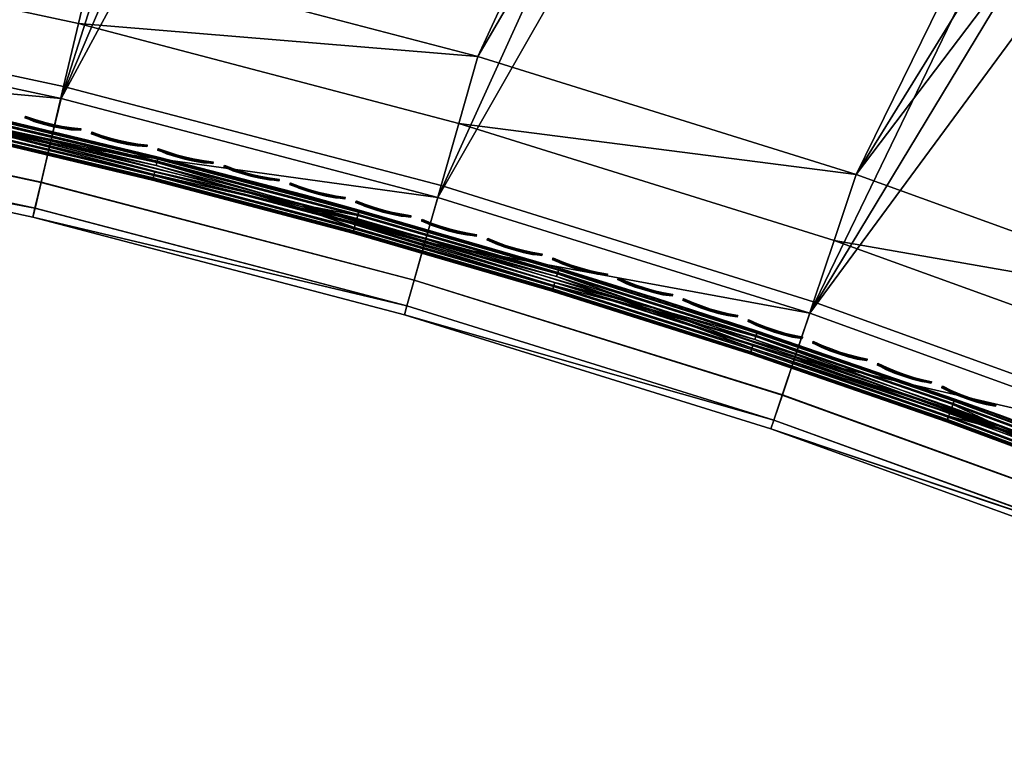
# Model space of a CAD drawing. Header units: inches. Extents: x 0 to 44.3, y -38.2 to 0.
# Tile 2 of 256: x 8 to 12, y -31.2 to -28.1. Entities that reach past the tile are written whole.
import ezdxf

# ---------------------------------------------------------------- set-up
doc = ezdxf.new("R2010")
doc.units = ezdxf.units.IN
doc.header["$LTSCALE"] = 0.03937
doc.header["$MEASUREMENT"] = 0
for name, color, linetype in [('A-FURN-3-ST', 151, 'Continuous'), ('A-FURN-3-ST-SEAM', 250, 'Continuous'), ('A-FURN-3-STITCH', 15, 'Continuous')]:
    doc.layers.add(name, color=color, linetype=linetype)

msp = doc.modelspace()

# ---------------------------------------------------------------- meshes
at = {"layer": 'A-FURN-3-ST'}
mesh = msp.add_polyface(dxfattribs=at)
corners = [(9.8719, -28.2874, 18), (20.9323, -9.4129, 18), (18.9471, -8.6753, 18), (8.3, -27.875, 18), (16.936, -8.0117, 18), (14.9018, -7.4229, 18), (17.2605, -6.9606, 5.5), (17.2493, -6.997, 5.3087), (15.177, -6.3972, 5.3087), (15.1868, -6.3605, 5.5), (13.0839, -5.8745, 5.3087), (13.0923, -5.8374, 5.5), (17.1129, -7.4384, 5), (15.057, -6.8433, 5), (17.1694, -7.2556, 5.0381), (15.1068, -6.6586, 5.0381), (15.1489, -6.5019, 5.1464), (17.2173, -7.1006, 5.1464), (12.9806, -6.3247, 5), (13.0234, -6.1382, 5.0381), (13.0597, -5.9801, 5.1464), (17.2605, -6.9606, 16.9), (15.1868, -6.3605, 16.9), (13.0923, -5.8374, 16.9), (17.0201, -7.7397, 17.9625), (14.9756, -7.1479, 17.9625), (12.8471, -6.9097, 18), (12.9107, -6.6322, 17.9625), (17.2496, -6.9965, 17.1847), (15.1773, -6.3967, 17.1847), (13.0842, -5.874, 17.1847), (17.2172, -7.1015, 17.45), (15.1489, -6.5029, 17.45), (13.0598, -5.9811, 17.45), (17.1656, -7.2685, 17.6778), (15.1036, -6.6717, 17.6778), (13.0208, -6.1515, 17.6778), (17.0984, -7.4862, 17.8526), (15.0445, -6.8917, 17.8526), (12.97, -6.3736, 17.8526), (21.1515, -8.8543, 5), (9.7078, -28.8645, 5), (19.1453, -8.109, 5), (8.1627, -28.4591, 5)]
mesh.append_faces([[corners[k] for k in face] for face in [(0, 1, 2), (3, 2, 4), (3, 4, 5), (6, 7, 8), (6, 8, 9), (9, 8, 10), (9, 10, 11), (12, 13, 14), (14, 13, 15), (14, 15, 16, 17), (17, 16, 8, 7), (13, 18, 15), (15, 18, 19), (15, 19, 20, 16), (16, 20, 10, 8), (21, 6, 22), (22, 6, 9), (22, 9, 23), (23, 9, 11), (4, 24, 5), (5, 24, 25), (5, 25, 26), (26, 25, 27), (28, 21, 29), (29, 21, 22), (29, 22, 30), (30, 22, 23), (31, 28, 29, 32), (32, 29, 30, 33), (34, 31, 32, 35), (35, 32, 33, 36), (37, 34, 35, 38), (38, 35, 36, 39), (24, 37, 38, 25), (25, 38, 39, 27), (40, 41, 42), (42, 43, 12), (12, 43, 13)]])
mesh = msp.add_polyface(dxfattribs=at)
corners = [(8.1627, -28.4591, 5), (8.1185, -28.6453, 5.0381), (6.5652, -28.3122, 5.0381), (6.6008, -28.1242, 5), (4.9983, -28.0498, 5.0381), (5.0253, -27.8604, 5), (3.4212, -27.8588, 5.0381), (6.508, -28.6155, 5.5), (4.9551, -28.3555, 5.5), (6.5149, -28.5781, 5.3087), (4.9603, -28.3177, 5.3087), (4.9755, -28.2104, 5.1464), (6.535, -28.4715, 5.1464), (3.3921, -28.1661, 5.5), (3.3954, -28.1282, 5.3087), (3.4057, -28.0203, 5.1464), (4.9551, -28.3555, 16.9), (3.3921, -28.1661, 16.9), (6.508, -28.6155, 16.9), (6.5145, -28.5786, 17.1847), (4.9598, -28.3183, 17.1847), (9.7938, -28.5612, 17.9625), (9.8719, -28.2874, 18), (8.2345, -28.1521, 17.9625), (8.3, -27.875, 18), (6.6582, -27.8141, 17.9625), (6.711, -27.5344, 18), (5.0683, -27.548, 17.9625), (5.1082, -27.2662, 18), (3.4679, -27.3543, 17.9625), (9.7209, -28.8163, 17.8526), (8.1734, -28.4102, 17.8526), (6.609, -28.0748, 17.8526), (5.0311, -27.8107, 17.8526), (3.4428, -27.6185, 17.8526), (8.121, -28.632, 17.6778), (6.5668, -28.2987, 17.6778), (4.9992, -28.0363, 17.6778), (3.4213, -27.8453, 17.6778), (6.5346, -28.4705, 17.45), (4.9749, -28.2094, 17.45), (3.4049, -28.0193, 17.45), (3.395, -28.1287, 17.1847), (14.9018, -7.4229, 18), (15.057, -6.8433, 5), (12.9806, -6.3247, 5)]
mesh.append_faces([[corners[k] for k in face] for face in [(0, 1, 2), (0, 2, 3), (3, 2, 4), (3, 4, 5), (5, 4, 6), (7, 8, 9), (9, 8, 10), (9, 10, 11, 12), (12, 11, 4, 2), (8, 13, 10), (10, 14, 15, 11), (11, 15, 6, 4), (7, 16, 8), (8, 16, 17), (18, 19, 16), (16, 19, 20), (16, 20, 17), (21, 22, 23), (23, 22, 24), (23, 24, 25), (25, 24, 26), (25, 26, 27), (27, 26, 28), (27, 28, 29), (30, 21, 23, 31), (31, 23, 25, 32), (32, 25, 27, 33), (33, 27, 29, 34), (35, 31, 32, 36), (36, 32, 33, 37), (37, 33, 34, 38), (39, 36, 37, 40), (40, 37, 38, 41), (19, 39, 40, 20), (20, 40, 41, 42), (24, 43, 26), (44, 0, 3), (45, 3, 5)]])
mesh = msp.add_polyface(dxfattribs=at)
corners = [(14.2106, -30.4946, 5), (14.1334, -30.6697, 5.0381), (12.7348, -29.8833, 5), (12.6657, -30.0617, 5.0381), (11.1719, -29.5209, 5.0381), (12.607, -30.213, 5.1464), (11.1202, -29.6747, 5.1464), (12.5679, -30.314, 5.3087), (11.0857, -29.7775, 5.3087), (11.0737, -29.8136, 5.5), (12.5541, -30.3495, 5.5), (14.0088, -30.952, 5.5), (9.5704, -29.3453, 5.5), (9.6551, -29.0485, 5.0381), (11.2329, -29.3396, 5), (14.0679, -30.8181, 5.1464), (12.5541, -30.3495, 16.9), (11.0737, -29.8136, 16.9), (14.0088, -30.952, 16.9), (12.5676, -30.3145, 17.1847), (11.0855, -29.778, 17.1847), (15.9246, -30.6351, 18), (14.453, -29.9457, 18), (15.7979, -30.89, 17.9625), (14.338, -30.2062, 17.9625), (12.9516, -29.3238, 18), (12.8487, -29.5893, 17.9625), (12.7528, -29.8366, 17.8526), (14.2309, -30.4489, 17.8526), (12.6705, -30.0491, 17.6778), (14.1389, -30.6573, 17.6778), (12.6073, -30.2121, 17.45), (14.0683, -30.8172, 17.45), (11.3329, -29.0406, 17.9625), (11.4235, -28.7707, 18), (9.7938, -28.5612, 17.9625), (11.2484, -29.2921, 17.8526), (11.1759, -29.508, 17.6778), (11.1203, -29.6738, 17.45), (24.8142, -11.1055, 18), (20.9323, -9.4129, 18), (9.8719, -28.2874, 18), (18.9471, -8.6753, 18), (8.3, -27.875, 18), (25.0745, -10.565, 5), (21.1515, -8.8543, 5), (9.7078, -28.8645, 5), (19.1453, -8.109, 5), (8.1627, -28.4591, 5)]
mesh.append_faces([[corners[k] for k in face] for face in [(0, 1, 2), (2, 1, 3), (2, 3, 4), (4, 3, 5, 6), (6, 5, 7, 8), (8, 7, 9), (9, 7, 10), (10, 7, 11), (9, 12, 8), (4, 13, 14), (14, 2, 4), (1, 15, 5, 3), (11, 16, 10), (10, 16, 17), (10, 17, 9), (18, 19, 16), (16, 19, 17), (17, 19, 20), (21, 22, 23), (23, 22, 24), (22, 25, 24), (24, 25, 26), (24, 26, 27, 28), (28, 27, 29, 30), (30, 29, 31, 32), (26, 25, 33), (33, 25, 34), (33, 34, 35), (27, 26, 33, 36), (29, 27, 36, 37), (31, 29, 37, 38), (19, 31, 38, 20), (25, 39, 34), (34, 40, 41), (41, 42, 43), (44, 2, 14), (45, 14, 46), (47, 46, 48)]])
mesh = msp.add_polyface(dxfattribs=at)
corners = [(15.9246, -30.6351, 18), (30.3761, -14.1704, 18), (28.5603, -13.0804, 18), (14.453, -29.9457, 18), (26.7055, -12.0583, 18), (12.9516, -29.3238, 18), (24.8142, -11.1055, 18), (11.4235, -28.7707, 18), (22.8889, -10.2233, 18), (20.9323, -9.4129, 18), (25.2913, -10.1144, 5.5), (25.2748, -10.1487, 5.3087), (23.3287, -9.2151, 5.5), (23.3135, -9.2499, 5.3087), (21.3343, -8.3889, 5.5), (21.1515, -8.8543, 5), (21.2215, -8.6762, 5.0381), (23.1288, -9.6734, 5), (23.2053, -9.498, 5.0381), (25.0745, -10.565, 5), (25.1575, -10.3925, 5.0381), (25.2278, -10.2464, 5.1464), (23.2702, -9.3493, 5.1464), (21.2808, -8.5252, 5.1464), (25.2913, -10.1144, 16.9), (23.3287, -9.2151, 16.9), (24.9376, -10.849, 17.9625), (23.0027, -9.9623, 17.9625), (21.0364, -9.1479, 17.9625), (18.9471, -8.6753, 18), (25.275, -10.1481, 17.1847), (23.3137, -9.2494, 17.1847), (23.2698, -9.3501, 17.45), (25.2273, -10.2471, 17.45), (23.1999, -9.5104, 17.6778), (25.1515, -10.4046, 17.6778), (23.1088, -9.7192, 17.8526), (25.0527, -10.6099, 17.8526), (21.2805, -8.5261, 17.45), (21.2166, -8.6888, 17.6778), (21.1333, -8.9009, 17.8526), (15.6572, -31.1722, 5), (28.8603, -12.5608, 5), (30.6953, -13.6624, 5), (14.2106, -30.4946, 5), (26.9859, -11.5279, 5), (12.7348, -29.8833, 5), (11.2329, -29.3396, 5)]
mesh.append_faces([[corners[k] for k in face] for face in [(0, 1, 2), (3, 2, 4), (5, 4, 6), (7, 6, 8), (7, 8, 9), (10, 11, 12), (12, 11, 13), (12, 13, 14), (15, 16, 17), (17, 16, 18), (17, 18, 19), (19, 18, 20), (21, 20, 18, 22), (22, 18, 16, 23), (11, 21, 22, 13), (24, 10, 25), (25, 10, 12), (4, 26, 6), (6, 26, 27), (6, 27, 8), (8, 27, 28), (8, 28, 9), (9, 28, 29), (24, 25, 30), (30, 25, 31), (30, 31, 32, 33), (33, 32, 34, 35), (35, 34, 36, 37), (37, 36, 27, 26), (32, 38, 39, 34), (34, 39, 40, 36), (36, 40, 28, 27), (41, 42, 43), (42, 44, 45), (45, 46, 19), (19, 47, 17), (17, 47, 15)]])
mesh = msp.add_polyface(dxfattribs=at)
corners = [(11.0857, -29.7775, 5.3087), (9.5704, -29.3453, 5.5), (9.5808, -29.3087, 5.3087), (9.6105, -29.2044, 5.1464), (11.1202, -29.6747, 5.1464), (9.6551, -29.0485, 5.0381), (11.1719, -29.5209, 5.0381), (11.2329, -29.3396, 5), (9.7078, -28.8645, 5), (8.1185, -28.6453, 5.0381), (8.1627, -28.4591, 5), (8.0475, -28.9456, 5.5), (8.0561, -28.9086, 5.3087), (8.0811, -28.8031, 5.1464), (6.508, -28.6155, 5.5), (6.5149, -28.5781, 5.3087), (6.535, -28.4715, 5.1464), (6.5652, -28.3122, 5.0381), (11.0737, -29.8136, 5.5), (11.0737, -29.8136, 16.9), (9.5704, -29.3453, 16.9), (8.0475, -28.9456, 16.9), (6.508, -28.6155, 16.9), (4.9551, -28.3555, 16.9), (11.0855, -29.778, 17.1847), (9.5805, -29.3092, 17.1847), (8.0558, -28.9091, 17.1847), (6.5145, -28.5786, 17.1847), (9.7938, -28.5612, 17.9625), (11.4235, -28.7707, 18), (9.8719, -28.2874, 18), (11.2484, -29.2921, 17.8526), (11.3329, -29.0406, 17.9625), (9.7209, -28.8163, 17.8526), (11.1759, -29.508, 17.6778), (9.6584, -29.0353, 17.6778), (8.1734, -28.4102, 17.8526), (8.121, -28.632, 17.6778), (11.1203, -29.6738, 17.45), (9.6105, -29.2035, 17.45), (8.0809, -28.8021, 17.45), (6.5668, -28.2987, 17.6778), (6.5346, -28.4705, 17.45)]
mesh.append_faces([[corners[k] for k in face] for face in [(0, 1, 2), (0, 2, 3, 4), (4, 3, 5, 6), (7, 5, 8), (8, 5, 9), (8, 9, 10), (1, 11, 2), (2, 11, 12), (2, 12, 13, 3), (3, 13, 9, 5), (11, 14, 12), (12, 14, 15), (12, 15, 16, 13), (13, 16, 17, 9), (18, 19, 20), (18, 20, 1), (1, 20, 21), (1, 21, 11), (11, 21, 22), (11, 22, 14), (14, 22, 23), (19, 24, 20), (20, 24, 25), (20, 25, 21), (21, 25, 26), (21, 26, 22), (22, 26, 27), (28, 29, 30), (31, 32, 28, 33), (34, 31, 33, 35), (35, 33, 36, 37), (38, 34, 35, 39), (39, 35, 37, 40), (40, 37, 41, 42), (24, 38, 39, 25), (25, 39, 40, 26), (26, 40, 42, 27)]])
at = {"layer": 'A-FURN-3-ST-SEAM'}
mesh = msp.add_polyface(dxfattribs=at)
corners = [(9.16, -28.8539, 17.6706), (7.7016, -28.4928, 17.6706), (8.5617, -28.6989, 17.6902), (7.7345, -28.5014, 17.6902), (7.7327, -28.5098, 17.7078), (8.5597, -28.7072, 17.7078), (7.7296, -28.5241, 17.7208), (8.5562, -28.7214, 17.7208), (7.6923, -28.5347, 17.7271), (6.9001, -28.3472, 17.7208), (6.2216, -28.2367, 17.7271), (6.229, -28.1946, 17.6706), (6.9045, -28.3244, 17.6902), (9.149, -28.8953, 17.7271), (6.9029, -28.3328, 17.7078), (6.0725, -28.1678, 17.6902), (6.0711, -28.1763, 17.7078), (6.0686, -28.1907, 17.7208), (8.5574, -28.7166, 17.6377), (9.3806, -28.9344, 17.6377), (9.376, -28.9512, 17.6292), (8.5532, -28.7336, 17.6292), (9.1455, -28.9082, 17.628), (7.6894, -28.5477, 17.628), (7.7269, -28.5363, 17.6292), (7.7306, -28.5192, 17.6377), (7.7334, -28.5066, 17.6522), (8.5605, -28.704, 17.6522), (6.9035, -28.3296, 17.6522), (6.2193, -28.2499, 17.628), (6.8978, -28.3594, 17.6292), (6.9011, -28.3423, 17.6377), (6.0665, -28.203, 17.6292), (6.0694, -28.1858, 17.6377), (6.0716, -28.1731, 17.6522), (9.3596, -29.0113, 17.6842), (9.3612, -29.0052, 17.7027), (8.5398, -28.7879, 17.7027), (8.5383, -28.794, 17.6842), (7.7148, -28.5909, 17.7027), (7.7135, -28.5971, 17.6842), (6.887, -28.4143, 17.7027), (6.8858, -28.4205, 17.6842), (9.3646, -28.9927, 17.7173), (8.5429, -28.7753, 17.7173), (7.7176, -28.5783, 17.7173), (6.8894, -28.4017, 17.7173), (6.0593, -28.2454, 17.7173), (6.0571, -28.2582, 17.7027), (9.3692, -28.9758, 17.7259), (8.547, -28.7583, 17.7259), (7.7213, -28.5612, 17.7259), (6.8928, -28.3845, 17.7259), (6.0622, -28.2282, 17.7259), (6.886, -28.4193, 17.6648), (7.7137, -28.5959, 17.6648), (8.5386, -28.7928, 17.6648), (9.3599, -29.0101, 17.6648), (6.8877, -28.4109, 17.6473), (7.7155, -28.5875, 17.6473), (8.5406, -28.7845, 17.6473), (9.3621, -29.0018, 17.6473), (6.0577, -28.2547, 17.6473), (6.0601, -28.2403, 17.6344), (6.8904, -28.3965, 17.6344), (7.7187, -28.5732, 17.6344), (8.5441, -28.7703, 17.6344), (9.3659, -28.9877, 17.6344)]
mesh.append_faces([[corners[k] for k in face] for face in [(0, 1, 2), (2, 1, 3), (2, 3, 4, 5), (5, 4, 6, 7), (7, 6, 8), (8, 6, 9), (8, 9, 10), (11, 12, 1), (1, 12, 3), (8, 13, 7), (12, 14, 4, 3), (14, 9, 6, 4), (14, 12, 15, 16), (9, 14, 16, 17), (18, 19, 20, 21), (22, 23, 21), (21, 23, 24), (21, 24, 25, 18), (18, 25, 26, 27), (27, 26, 1), (1, 26, 28), (1, 28, 11), (29, 30, 23), (23, 30, 24), (1, 0, 27), (30, 31, 25, 24), (31, 28, 26, 25), (31, 30, 32, 33), (28, 31, 33, 34), (35, 36, 37, 38), (38, 37, 39, 40), (40, 39, 41, 42), (36, 43, 44, 37), (37, 44, 45, 39), (39, 45, 46, 41), (41, 46, 47, 48), (43, 49, 50, 44), (44, 50, 51, 45), (45, 51, 52, 46), (46, 52, 53, 47), (13, 8, 50), (50, 8, 51), (51, 8, 52), (52, 8, 10), (42, 54, 55, 40), (40, 55, 56, 38), (38, 56, 57, 35), (54, 58, 59, 55), (55, 59, 60, 56), (56, 60, 61, 57), (62, 63, 64, 58), (58, 64, 65, 59), (59, 65, 66, 60), (60, 66, 67, 61), (64, 29, 23), (64, 23, 65), (65, 23, 66), (23, 22, 66)]])
mesh = msp.add_polyface(dxfattribs=at)
corners = [(12.0092, -29.8018, 17.7271), (11.0117, -29.4354, 17.7208), (10.5888, -29.3179, 17.7271), (10.198, -29.1772, 17.7208), (9.149, -28.8953, 17.7271), (9.3793, -28.9392, 17.7208), (8.5562, -28.7214, 17.7208), (9.3831, -28.925, 17.7078), (8.5597, -28.7072, 17.7078), (9.3853, -28.9168, 17.6902), (8.5617, -28.6989, 17.6902), (9.16, -28.8539, 17.6706), (10.2046, -29.155, 17.6902), (10.6017, -29.2771, 17.6706), (11.0188, -29.4133, 17.6902), (12.0239, -29.7616, 17.6706), (11.0162, -29.4215, 17.7078), (10.2022, -29.1632, 17.7078), (10.5848, -29.3307, 17.628), (11.0078, -29.4473, 17.6292), (12.0047, -29.8144, 17.628), (11.0172, -29.4184, 17.6522), (10.2031, -29.1601, 17.6522), (9.3839, -28.9219, 17.6522), (8.5605, -28.704, 17.6522), (9.3806, -28.9344, 17.6377), (8.5574, -28.7166, 17.6377), (8.5532, -28.7336, 17.6292), (9.376, -28.9512, 17.6292), (9.1455, -28.9082, 17.628), (10.1945, -29.1892, 17.6292), (11.0132, -29.4307, 17.6377), (10.1994, -29.1724, 17.6377), (11.7946, -29.7841, 17.6842), (11.7967, -29.7781, 17.7027), (10.9904, -29.5005, 17.7027), (10.9885, -29.5065, 17.6842), (10.1783, -29.2428, 17.7027), (10.1765, -29.2488, 17.6842), (9.3612, -29.0052, 17.7027), (9.3596, -29.0113, 17.6842), (11.8009, -29.7659, 17.7173), (10.9944, -29.4882, 17.7173), (10.182, -29.2304, 17.7173), (9.3646, -28.9927, 17.7173), (10.9997, -29.4715, 17.7259), (10.187, -29.2136, 17.7259), (9.3692, -28.9758, 17.7259), (8.547, -28.7583, 17.7259), (9.3599, -29.0101, 17.6648), (10.1769, -29.2476, 17.6648), (10.9888, -29.5053, 17.6648), (11.795, -29.7829, 17.6648), (9.3621, -29.0018, 17.6473), (10.1793, -29.2394, 17.6473), (10.9915, -29.4971, 17.6473), (11.7978, -29.7748, 17.6473), (9.3659, -28.9877, 17.6344), (10.1835, -29.2254, 17.6344), (10.996, -29.4832, 17.6344), (11.8026, -29.761, 17.6344), (8.5441, -28.7703, 17.6344)]
mesh.append_faces([[corners[k] for k in face] for face in [(0, 1, 2), (2, 1, 3), (2, 3, 4), (4, 3, 5), (4, 5, 6), (6, 5, 7, 8), (8, 7, 9, 10), (10, 9, 11), (11, 9, 12), (11, 12, 13), (13, 12, 14), (13, 14, 15), (16, 14, 12, 17), (17, 12, 9, 7), (1, 16, 17, 3), (3, 17, 7, 5), (18, 19, 20), (15, 21, 13), (13, 21, 22), (13, 22, 11), (11, 22, 23), (11, 23, 24), (24, 23, 25, 26), (27, 28, 29), (29, 28, 30), (29, 30, 18), (18, 30, 19), (31, 19, 30, 32), (32, 30, 28, 25), (21, 31, 32, 22), (22, 32, 25, 23), (33, 34, 35, 36), (36, 35, 37, 38), (38, 37, 39, 40), (34, 41, 42, 35), (35, 42, 43, 37), (37, 43, 44, 39), (42, 45, 46, 43), (43, 46, 47, 44), (2, 45, 0), (45, 2, 46), (46, 2, 4), (46, 4, 47), (47, 4, 48), (40, 49, 50, 38), (38, 50, 51, 36), (36, 51, 52, 33), (49, 53, 54, 50), (50, 54, 55, 51), (51, 55, 56, 52), (53, 57, 58, 54), (54, 58, 59, 55), (55, 59, 60, 56), (61, 29, 57), (57, 29, 58), (58, 29, 18), (58, 18, 59), (59, 18, 20)]])
mesh = msp.add_polyface(dxfattribs=at)
corners = [(12.0092, -29.8018, 17.7271), (13.4076, -30.3461, 17.7271), (12.6208, -30.0116, 17.7208), (13.4147, -30.329, 17.7207), (12.626, -29.9979, 17.7078), (13.4203, -30.3155, 17.7077), (12.629, -29.9899, 17.6902), (13.4236, -30.3076, 17.6901), (13.424, -30.3066, 17.6706), (12.0239, -29.7616, 17.6706), (11.8272, -29.6917, 17.6902), (11.8244, -29.6998, 17.7078), (11.8195, -29.7136, 17.7208), (11.0117, -29.4354, 17.7208), (11.0188, -29.4133, 17.6902), (11.0162, -29.4215, 17.7078), (12.6272, -29.9948, 17.6522), (13.4216, -30.3125, 17.6522), (13.4166, -30.3244, 17.6377), (12.6226, -30.0069, 17.6377), (13.4099, -30.3406, 17.6292), (12.6164, -30.0233, 17.6292), (13.4025, -30.3585, 17.628), (12.0047, -29.8144, 17.628), (11.0078, -29.4473, 17.6292), (11.8154, -29.7254, 17.6292), (11.8212, -29.7089, 17.6377), (11.8254, -29.6967, 17.6522), (11.0172, -29.4184, 17.6522), (11.0132, -29.4307, 17.6377), (12.6028, -30.0586, 17.6344), (13.3954, -30.3756, 17.6344), (13.3898, -30.3891, 17.6473), (12.5976, -30.0722, 17.6473), (13.3866, -30.397, 17.6648), (12.5946, -30.0803, 17.6648), (13.3861, -30.3981, 17.6843), (12.5942, -30.0814, 17.6842), (12.5964, -30.0755, 17.7027), (11.7967, -29.7781, 17.7027), (11.7946, -29.7841, 17.6842), (13.3885, -30.3922, 17.7027), (12.6009, -30.0634, 17.7173), (11.8009, -29.7659, 17.7173), (13.3935, -30.3803, 17.7174), (12.6071, -30.047, 17.7259), (11.8067, -29.7494, 17.7259), (10.9997, -29.4715, 17.7259), (10.9944, -29.4882, 17.7173), (13.4002, -30.3641, 17.7259), (11.795, -29.7829, 17.6648), (11.7978, -29.7748, 17.6473), (11.8026, -29.761, 17.6344), (10.996, -29.4832, 17.6344)]
mesh.append_faces([[corners[k] for k in face] for face in [(0, 1, 2), (2, 1, 3), (2, 3, 4), (4, 3, 5), (4, 5, 6), (6, 5, 7), (6, 7, 8), (8, 9, 6), (6, 9, 10), (6, 10, 11, 4), (4, 11, 12, 2), (2, 12, 0), (0, 12, 13), (9, 14, 10), (11, 10, 14, 15), (12, 11, 15, 13), (9, 8, 16), (16, 8, 17), (16, 17, 18), (16, 18, 19), (19, 18, 20), (19, 20, 21), (21, 20, 22), (21, 22, 23), (23, 24, 25), (23, 25, 21), (21, 25, 26, 19), (19, 26, 27, 16), (16, 27, 9), (9, 27, 28), (26, 25, 24, 29), (27, 26, 29, 28), (23, 22, 30), (30, 22, 31), (30, 31, 32), (30, 32, 33), (33, 32, 34), (33, 34, 35), (35, 34, 36), (35, 36, 37), (37, 36, 38), (37, 38, 39, 40), (36, 41, 38), (38, 41, 42), (38, 42, 43, 39), (41, 44, 42), (42, 44, 45), (42, 45, 46, 43), (43, 46, 47, 48), (44, 49, 45), (45, 49, 1), (45, 1, 0), (0, 47, 46), (0, 46, 45), (40, 50, 35, 37), (50, 51, 33, 35), (51, 52, 30, 33), (53, 23, 52), (52, 23, 30)]])
at = {"layer": 'A-FURN-3-STITCH'}
mesh = msp.add_polyface(dxfattribs=at)
corners = [(8.242, -28.5909, 17.7259), (8.2036, -28.5866, 17.7322), (8.2035, -28.587, 17.7374), (8.2424, -28.5888, 17.7273), (8.1652, -28.5806, 17.736), (8.1651, -28.581, 17.7412), (8.2045, -28.5828, 17.7403), (8.2434, -28.5846, 17.7302), (8.1269, -28.5728, 17.7372), (8.1268, -28.5732, 17.7424), (8.166, -28.5767, 17.7441), (8.2055, -28.5782, 17.738), (8.2439, -28.5825, 17.7317), (8.089, -28.5634, 17.736), (8.0889, -28.5637, 17.7412), (8.1277, -28.569, 17.7454), (8.1671, -28.5722, 17.7418), (8.0516, -28.5523, 17.7321), (8.0516, -28.5527, 17.7373), (8.0898, -28.5595, 17.7441), (8.1288, -28.5644, 17.7431), (8.0152, -28.5397, 17.7258), (8.0156, -28.5376, 17.7273), (8.0525, -28.5485, 17.7403), (8.0908, -28.555, 17.7418), (8.0166, -28.5334, 17.7302), (8.0535, -28.5439, 17.738), (8.0171, -28.5313, 17.7317)]
mesh.append_faces([[corners[k] for k in face] for face in [(0, 1, 2, 3), (1, 4, 5, 2), (3, 2, 6, 7), (4, 8, 9, 5), (2, 5, 10, 6), (7, 6, 11, 12), (8, 13, 14, 9), (5, 9, 15, 10), (6, 10, 16, 11), (13, 17, 18, 14), (9, 14, 19, 15), (10, 15, 20, 16), (17, 21, 22, 18), (14, 18, 23, 19), (15, 19, 24, 20), (18, 22, 25, 23), (19, 23, 26, 24), (23, 25, 27, 26)]])
mesh = msp.add_polyface(dxfattribs=at)
corners = [(8.5139, -28.6578, 17.7259), (8.4756, -28.6532, 17.7322), (8.4755, -28.6535, 17.7374), (8.5144, -28.6556, 17.7273), (8.4372, -28.6468, 17.736), (8.4371, -28.6472, 17.7412), (8.4765, -28.6493, 17.7403), (8.5154, -28.6514, 17.7302), (8.3989, -28.6387, 17.7372), (8.3989, -28.6391, 17.7424), (8.4381, -28.643, 17.7441), (8.4775, -28.6448, 17.738), (8.5159, -28.6493, 17.7317), (8.3611, -28.629, 17.736), (8.361, -28.6293, 17.7412), (8.3998, -28.6349, 17.7454), (8.4391, -28.6384, 17.7418), (8.3239, -28.6176, 17.7321), (8.3238, -28.618, 17.7373), (8.362, -28.6251, 17.7441), (8.4009, -28.6303, 17.7431), (8.2875, -28.6047, 17.7258), (8.288, -28.6027, 17.7273), (8.3248, -28.6138, 17.7403), (8.3631, -28.6206, 17.7418), (8.289, -28.5985, 17.7302), (8.3258, -28.6092, 17.738), (8.2895, -28.5963, 17.7317)]
mesh.append_faces([[corners[k] for k in face] for face in [(0, 1, 2, 3), (1, 4, 5, 2), (3, 2, 6, 7), (4, 8, 9, 5), (2, 5, 10, 6), (7, 6, 11, 12), (8, 13, 14, 9), (5, 9, 15, 10), (6, 10, 16, 11), (13, 17, 18, 14), (9, 14, 19, 15), (10, 15, 20, 16), (17, 21, 22, 18), (14, 18, 23, 19), (15, 19, 24, 20), (18, 22, 25, 23), (19, 23, 26, 24), (23, 25, 27, 26)]])
mesh = msp.add_polyface(dxfattribs=at)
corners = [(8.7853, -28.7267, 17.7259), (8.747, -28.7218, 17.7322), (8.7469, -28.7222, 17.7374), (8.7858, -28.7246, 17.7273), (8.7086, -28.7152, 17.736), (8.7086, -28.7155, 17.7412), (8.7479, -28.718, 17.7403), (8.7868, -28.7204, 17.7302), (8.6705, -28.7068, 17.7372), (8.6704, -28.7072, 17.7424), (8.7096, -28.7114, 17.7441), (8.749, -28.7135, 17.738), (8.7873, -28.7184, 17.7317), (8.6327, -28.6968, 17.736), (8.6326, -28.6971, 17.7412), (8.6714, -28.703, 17.7454), (8.7107, -28.7068, 17.7418), (8.5956, -28.6851, 17.7321), (8.5955, -28.6855, 17.7373), (8.6336, -28.6929, 17.7441), (8.6725, -28.6984, 17.7431), (8.5593, -28.6719, 17.7258), (8.5598, -28.6698, 17.7273), (8.5965, -28.6813, 17.7403), (8.6347, -28.6884, 17.7418), (8.5608, -28.6657, 17.7302), (8.5976, -28.6767, 17.738), (8.5614, -28.6635, 17.7317)]
mesh.append_faces([[corners[k] for k in face] for face in [(0, 1, 2, 3), (1, 4, 5, 2), (3, 2, 6, 7), (4, 8, 9, 5), (2, 5, 10, 6), (7, 6, 11, 12), (8, 13, 14, 9), (5, 9, 15, 10), (6, 10, 16, 11), (13, 17, 18, 14), (9, 14, 19, 15), (10, 15, 20, 16), (17, 21, 22, 18), (14, 18, 23, 19), (15, 19, 24, 20), (18, 22, 25, 23), (19, 23, 26, 24), (23, 25, 27, 26)]])
mesh = msp.add_polyface(dxfattribs=at)
corners = [(9.0561, -28.7979, 17.7259), (9.0178, -28.7927, 17.7322), (9.0178, -28.7931, 17.7374), (9.0566, -28.7958, 17.7273), (8.9796, -28.7857, 17.736), (8.9795, -28.7861, 17.7412), (9.0188, -28.7889, 17.7403), (9.0577, -28.7916, 17.7302), (8.9415, -28.7771, 17.7372), (8.9414, -28.7774, 17.7424), (8.9805, -28.7819, 17.7441), (9.0199, -28.7843, 17.738), (9.0582, -28.7895, 17.7317), (8.9038, -28.7667, 17.736), (8.9037, -28.7671, 17.7412), (8.9424, -28.7732, 17.7454), (8.9817, -28.7774, 17.7418), (8.8667, -28.7547, 17.7321), (8.8666, -28.7551, 17.7373), (8.9047, -28.7629, 17.7441), (8.9436, -28.7687, 17.7431), (8.8306, -28.7413, 17.7258), (8.8311, -28.7392, 17.7273), (8.8677, -28.7509, 17.7403), (8.9059, -28.7583, 17.7418), (8.8321, -28.735, 17.7302), (8.8688, -28.7464, 17.738), (8.8327, -28.7329, 17.7317)]
mesh.append_faces([[corners[k] for k in face] for face in [(0, 1, 2, 3), (1, 4, 5, 2), (3, 2, 6, 7), (4, 8, 9, 5), (2, 5, 10, 6), (7, 6, 11, 12), (8, 13, 14, 9), (5, 9, 15, 10), (6, 10, 16, 11), (13, 17, 18, 14), (9, 14, 19, 15), (10, 15, 20, 16), (17, 21, 22, 18), (14, 18, 23, 19), (15, 19, 24, 20), (18, 22, 25, 23), (19, 23, 26, 24), (23, 25, 27, 26)]])
mesh = msp.add_polyface(dxfattribs=at)
corners = [(9.3263, -28.8712, 17.7259), (9.2881, -28.8657, 17.7322), (9.288, -28.8661, 17.7374), (9.3269, -28.8691, 17.7273), (9.2499, -28.8584, 17.736), (9.2498, -28.8588, 17.7412), (9.2891, -28.8619, 17.7403), (9.328, -28.8649, 17.7302), (9.2119, -28.8495, 17.7372), (9.2118, -28.8498, 17.7424), (9.2509, -28.8546, 17.7441), (9.2903, -28.8574, 17.738), (9.3285, -28.8629, 17.7317), (9.1743, -28.8388, 17.736), (9.1742, -28.8392, 17.7412), (9.2129, -28.8456, 17.7454), (9.2521, -28.8501, 17.7418), (9.1373, -28.8266, 17.7321), (9.1372, -28.8269, 17.7373), (9.1753, -28.835, 17.7441), (9.214, -28.8411, 17.7431), (9.1013, -28.8128, 17.7258), (9.1018, -28.8107, 17.7273), (9.1383, -28.8227, 17.7403), (9.1764, -28.8304, 17.7418), (9.1029, -28.8065, 17.7302), (9.1395, -28.8182, 17.738), (9.1034, -28.8044, 17.7317)]
mesh.append_faces([[corners[k] for k in face] for face in [(0, 1, 2, 3), (1, 4, 5, 2), (3, 2, 6, 7), (4, 8, 9, 5), (2, 5, 10, 6), (7, 6, 11, 12), (8, 13, 14, 9), (5, 9, 15, 10), (6, 10, 16, 11), (13, 17, 18, 14), (9, 14, 19, 15), (10, 15, 20, 16), (17, 21, 22, 18), (14, 18, 23, 19), (15, 19, 24, 20), (18, 22, 25, 23), (19, 23, 26, 24), (23, 25, 27, 26)]])
mesh = msp.add_polyface(dxfattribs=at)
corners = [(9.596, -28.9467, 17.7259), (9.5578, -28.9409, 17.7322), (9.5577, -28.9412, 17.7374), (9.5965, -28.9446, 17.7273), (9.5197, -28.9333, 17.736), (9.5196, -28.9336, 17.7412), (9.5588, -28.9371, 17.7403), (9.5977, -28.9404, 17.7302), (9.4817, -28.924, 17.7372), (9.4816, -28.9244, 17.7424), (9.5207, -28.9295, 17.7441), (9.5601, -28.9325, 17.738), (9.5982, -28.9383, 17.7317), (9.4442, -28.9131, 17.736), (9.4441, -28.9134, 17.7412), (9.4827, -28.9202, 17.7454), (9.5219, -28.925, 17.7418), (9.4073, -28.9005, 17.7321), (9.4072, -28.9009, 17.7373), (9.4452, -28.9092, 17.7441), (9.4839, -28.9157, 17.7431), (9.3714, -28.8865, 17.7258), (9.372, -28.8844, 17.7273), (9.4084, -28.8967, 17.7403), (9.4464, -28.9047, 17.7418), (9.3731, -28.8802, 17.7302), (9.4096, -28.8922, 17.738), (9.3736, -28.8781, 17.7317)]
mesh.append_faces([[corners[k] for k in face] for face in [(0, 1, 2, 3), (1, 4, 5, 2), (3, 2, 6, 7), (4, 8, 9, 5), (2, 5, 10, 6), (7, 6, 11, 12), (8, 13, 14, 9), (5, 9, 15, 10), (6, 10, 16, 11), (13, 17, 18, 14), (9, 14, 19, 15), (10, 15, 20, 16), (17, 21, 22, 18), (14, 18, 23, 19), (15, 19, 24, 20), (18, 22, 25, 23), (19, 23, 26, 24), (23, 25, 27, 26)]])
mesh = msp.add_polyface(dxfattribs=at)
corners = [(9.865, -29.0243, 17.7259), (9.8269, -29.0182, 17.7322), (9.8268, -29.0185, 17.7374), (9.8656, -29.0222, 17.7273), (9.7888, -29.0103, 17.736), (9.7887, -29.0107, 17.7412), (9.828, -29.0144, 17.7403), (9.8667, -29.018, 17.7302), (9.7509, -29.0007, 17.7372), (9.7508, -29.0011, 17.7424), (9.7899, -29.0065, 17.7441), (9.8292, -29.0099, 17.738), (9.8673, -29.016, 17.7317), (9.7135, -28.9895, 17.736), (9.7134, -28.9898, 17.7412), (9.752, -28.9969, 17.7454), (9.7911, -29.002, 17.7418), (9.6768, -28.9766, 17.7321), (9.6767, -28.977, 17.7373), (9.7145, -28.9857, 17.7441), (9.7532, -28.9924, 17.7431), (9.6409, -28.9623, 17.7258), (9.6415, -28.9602, 17.7273), (9.6778, -28.9728, 17.7403), (9.7158, -28.9811, 17.7418), (9.6426, -28.9561, 17.7302), (9.6791, -28.9683, 17.738), (9.6432, -28.954, 17.7317)]
mesh.append_faces([[corners[k] for k in face] for face in [(0, 1, 2, 3), (1, 4, 5, 2), (3, 2, 6, 7), (4, 8, 9, 5), (2, 5, 10, 6), (7, 6, 11, 12), (8, 13, 14, 9), (5, 9, 15, 10), (6, 10, 16, 11), (13, 17, 18, 14), (9, 14, 19, 15), (10, 15, 20, 16), (17, 21, 22, 18), (14, 18, 23, 19), (15, 19, 24, 20), (18, 22, 25, 23), (19, 23, 26, 24), (23, 25, 27, 26)]])
mesh = msp.add_polyface(dxfattribs=at)
corners = [(10.1334, -29.104, 17.7259), (10.0954, -29.0976, 17.7322), (10.0953, -29.098, 17.7374), (10.134, -29.102, 17.7273), (10.0573, -29.0894, 17.736), (10.0572, -29.0898, 17.7412), (10.0965, -29.0938, 17.7403), (10.1352, -29.0978, 17.7302), (10.0195, -29.0796, 17.7372), (10.0194, -29.0799, 17.7424), (10.0584, -29.0857, 17.7441), (10.0977, -29.0893, 17.738), (10.1358, -29.0957, 17.7317), (9.9822, -29.068, 17.736), (9.9821, -29.0684, 17.7412), (10.0206, -29.0758, 17.7454), (10.0597, -29.0812, 17.7418), (9.9455, -29.0549, 17.7321), (9.9454, -29.0552, 17.7373), (9.9833, -29.0642, 17.7441), (10.0219, -29.0713, 17.7431), (9.9098, -29.0403, 17.7258), (9.9104, -29.0382, 17.7273), (9.9466, -29.0511, 17.7403), (9.9845, -29.0597, 17.7418), (9.9116, -29.0341, 17.7302), (9.9479, -29.0466, 17.738), (9.9122, -29.032, 17.7317)]
mesh.append_faces([[corners[k] for k in face] for face in [(0, 1, 2, 3), (1, 4, 5, 2), (3, 2, 6, 7), (4, 8, 9, 5), (2, 5, 10, 6), (7, 6, 11, 12), (8, 13, 14, 9), (5, 9, 15, 10), (6, 10, 16, 11), (13, 17, 18, 14), (9, 14, 19, 15), (10, 15, 20, 16), (17, 21, 22, 18), (14, 18, 23, 19), (15, 19, 24, 20), (18, 22, 25, 23), (19, 23, 26, 24), (23, 25, 27, 26)]])
mesh = msp.add_polyface(dxfattribs=at)
corners = [(10.4012, -29.1859, 17.7259), (10.3632, -29.1792, 17.7322), (10.3631, -29.1796, 17.7374), (10.4018, -29.1839, 17.7273), (10.3252, -29.1707, 17.736), (10.3251, -29.1711, 17.7412), (10.3643, -29.1754, 17.7403), (10.403, -29.1797, 17.7302), (10.2875, -29.1605, 17.7372), (10.2874, -29.1609, 17.7424), (10.3263, -29.167, 17.7441), (10.3656, -29.1709, 17.738), (10.4036, -29.1777, 17.7317), (10.2502, -29.1487, 17.736), (10.2501, -29.1491, 17.7412), (10.2886, -29.1568, 17.7454), (10.3276, -29.1625, 17.7418), (10.2137, -29.1353, 17.7321), (10.2136, -29.1356, 17.7373), (10.2514, -29.1449, 17.7441), (10.2899, -29.1523, 17.7431), (10.1781, -29.1204, 17.7258), (10.1787, -29.1183, 17.7273), (10.2148, -29.1315, 17.7403), (10.2527, -29.1404, 17.7418), (10.1799, -29.1142, 17.7302), (10.2161, -29.127, 17.738), (10.1806, -29.1121, 17.7317)]
mesh.append_faces([[corners[k] for k in face] for face in [(0, 1, 2, 3), (1, 4, 5, 2), (3, 2, 6, 7), (4, 8, 9, 5), (2, 5, 10, 6), (7, 6, 11, 12), (8, 13, 14, 9), (5, 9, 15, 10), (6, 10, 16, 11), (13, 17, 18, 14), (9, 14, 19, 15), (10, 15, 20, 16), (17, 21, 22, 18), (14, 18, 23, 19), (15, 19, 24, 20), (18, 22, 25, 23), (19, 23, 26, 24), (23, 25, 27, 26)]])
mesh = msp.add_polyface(dxfattribs=at)
corners = [(10.6683, -29.27, 17.7259), (10.6304, -29.2629, 17.7322), (10.6302, -29.2633, 17.7374), (10.6689, -29.2679, 17.7273), (10.5924, -29.2542, 17.736), (10.5923, -29.2545, 17.7412), (10.6315, -29.2592, 17.7403), (10.6702, -29.2638, 17.7302), (10.5548, -29.2437, 17.7372), (10.5547, -29.244, 17.7424), (10.5936, -29.2504, 17.7441), (10.6328, -29.2547, 17.738), (10.6708, -29.2617, 17.7317), (10.5176, -29.2315, 17.736), (10.5175, -29.2319, 17.7412), (10.5559, -29.2399, 17.7454), (10.5949, -29.2459, 17.7418), (10.4812, -29.2178, 17.7321), (10.4811, -29.2182, 17.7373), (10.5188, -29.2277, 17.7441), (10.5573, -29.2354, 17.7431), (10.4458, -29.2026, 17.7258), (10.4464, -29.2006, 17.7273), (10.4824, -29.214, 17.7403), (10.5201, -29.2233, 17.7418), (10.4476, -29.1965, 17.7302), (10.4837, -29.2096, 17.738), (10.4483, -29.1944, 17.7317)]
mesh.append_faces([[corners[k] for k in face] for face in [(0, 1, 2, 3), (1, 4, 5, 2), (3, 2, 6, 7), (4, 8, 9, 5), (2, 5, 10, 6), (7, 6, 11, 12), (8, 13, 14, 9), (5, 9, 15, 10), (6, 10, 16, 11), (13, 17, 18, 14), (9, 14, 19, 15), (10, 15, 20, 16), (17, 21, 22, 18), (14, 18, 23, 19), (15, 19, 24, 20), (18, 22, 25, 23), (19, 23, 26, 24), (23, 25, 27, 26)]])
mesh = msp.add_polyface(dxfattribs=at)
corners = [(10.9347, -29.3561, 17.7259), (10.8968, -29.3488, 17.7322), (10.8967, -29.3492, 17.7374), (10.9354, -29.3541, 17.7273), (10.859, -29.3397, 17.736), (10.8589, -29.3401, 17.7412), (10.898, -29.345, 17.7403), (10.9367, -29.3499, 17.7302), (10.8214, -29.3289, 17.7372), (10.8213, -29.3293, 17.7424), (10.8602, -29.3359, 17.7441), (10.8994, -29.3406, 17.738), (10.9373, -29.3479, 17.7317), (10.7844, -29.3165, 17.736), (10.7843, -29.3168, 17.7412), (10.8226, -29.3252, 17.7454), (10.8616, -29.3315, 17.7418), (10.7481, -29.3025, 17.7321), (10.748, -29.3028, 17.7373), (10.7856, -29.3127, 17.7441), (10.824, -29.3207, 17.7431), (10.7127, -29.287, 17.7258), (10.7134, -29.285, 17.7273), (10.7492, -29.2987, 17.7403), (10.7869, -29.3082, 17.7418), (10.7146, -29.2808, 17.7302), (10.7506, -29.2942, 17.738), (10.7153, -29.2788, 17.7317)]
mesh.append_faces([[corners[k] for k in face] for face in [(0, 1, 2, 3), (1, 4, 5, 2), (3, 2, 6, 7), (4, 8, 9, 5), (2, 5, 10, 6), (7, 6, 11, 12), (8, 13, 14, 9), (5, 9, 15, 10), (6, 10, 16, 11), (13, 17, 18, 14), (9, 14, 19, 15), (10, 15, 20, 16), (17, 21, 22, 18), (14, 18, 23, 19), (15, 19, 24, 20), (18, 22, 25, 23), (19, 23, 26, 24), (23, 25, 27, 26)]])
mesh = msp.add_polyface(dxfattribs=at)
corners = [(11.2005, -29.4444, 17.7259), (11.1626, -29.4368, 17.7322), (11.1625, -29.4371, 17.7374), (11.2011, -29.4423, 17.7273), (11.1249, -29.4274, 17.736), (11.1247, -29.4277, 17.7412), (11.1638, -29.433, 17.7403), (11.2024, -29.4382, 17.7302), (11.0874, -29.4163, 17.7372), (11.0873, -29.4166, 17.7424), (11.1261, -29.4236, 17.7441), (11.1653, -29.4286, 17.738), (11.2031, -29.4362, 17.7317), (11.0504, -29.4036, 17.736), (11.0503, -29.4039, 17.7412), (11.0886, -29.4125, 17.7454), (11.1275, -29.4192, 17.7418), (11.0142, -29.3893, 17.7321), (11.0141, -29.3896, 17.7373), (11.0516, -29.3998, 17.7441), (11.09, -29.4081, 17.7431), (10.979, -29.3735, 17.7258), (10.9797, -29.3715, 17.7273), (11.0154, -29.3855, 17.7403), (11.0531, -29.3953, 17.7418), (10.981, -29.3674, 17.7302), (11.0169, -29.3811, 17.738), (10.9816, -29.3653, 17.7317)]
mesh.append_faces([[corners[k] for k in face] for face in [(0, 1, 2, 3), (1, 4, 5, 2), (3, 2, 6, 7), (4, 8, 9, 5), (2, 5, 10, 6), (7, 6, 11, 12), (8, 13, 14, 9), (5, 9, 15, 10), (6, 10, 16, 11), (13, 17, 18, 14), (9, 14, 19, 15), (10, 15, 20, 16), (17, 21, 22, 18), (14, 18, 23, 19), (15, 19, 24, 20), (18, 22, 25, 23), (19, 23, 26, 24), (23, 25, 27, 26)]])
mesh = msp.add_polyface(dxfattribs=at)
corners = [(11.4655, -29.5348, 17.7259), (11.4277, -29.5269, 17.7322), (11.4276, -29.5272, 17.7374), (11.4661, -29.5327, 17.7273), (11.39, -29.5172, 17.736), (11.3899, -29.5175, 17.7412), (11.4289, -29.5231, 17.7403), (11.4675, -29.5286, 17.7302), (11.3526, -29.5058, 17.7372), (11.3525, -29.5061, 17.7424), (11.3912, -29.5134, 17.7441), (11.4304, -29.5187, 17.738), (11.4682, -29.5266, 17.7317), (11.3158, -29.4928, 17.736), (11.3157, -29.4931, 17.7412), (11.3539, -29.502, 17.7454), (11.3927, -29.509, 17.7418), (11.2797, -29.4782, 17.7321), (11.2796, -29.4785, 17.7373), (11.317, -29.489, 17.7441), (11.3553, -29.4976, 17.7431), (11.2446, -29.4621, 17.7258), (11.2453, -29.4601, 17.7273), (11.2809, -29.4744, 17.7403), (11.3185, -29.4846, 17.7418), (11.2466, -29.456, 17.7302), (11.2824, -29.47, 17.738), (11.2473, -29.4539, 17.7317)]
mesh.append_faces([[corners[k] for k in face] for face in [(0, 1, 2, 3), (1, 4, 5, 2), (3, 2, 6, 7), (4, 8, 9, 5), (2, 5, 10, 6), (7, 6, 11, 12), (8, 13, 14, 9), (5, 9, 15, 10), (6, 10, 16, 11), (13, 17, 18, 14), (9, 14, 19, 15), (10, 15, 20, 16), (17, 21, 22, 18), (14, 18, 23, 19), (15, 19, 24, 20), (18, 22, 25, 23), (19, 23, 26, 24), (23, 25, 27, 26)]])
mesh = msp.add_polyface(dxfattribs=at)
corners = [(11.7298, -29.6273, 17.7259), (11.6921, -29.6191, 17.7322), (11.6919, -29.6194, 17.7374), (11.7305, -29.6252, 17.7273), (11.6544, -29.6091, 17.736), (11.6543, -29.6094, 17.7412), (11.6933, -29.6153, 17.7403), (11.7318, -29.6212, 17.7302), (11.6172, -29.5974, 17.7372), (11.617, -29.5977, 17.7424), (11.6557, -29.6053, 17.7441), (11.6948, -29.6109, 17.738), (11.7325, -29.6191, 17.7317), (11.5804, -29.5841, 17.736), (11.5803, -29.5844, 17.7412), (11.6184, -29.5937, 17.7454), (11.6572, -29.6009, 17.7418), (11.5444, -29.5692, 17.7321), (11.5443, -29.5696, 17.7373), (11.5817, -29.5803, 17.7441), (11.6199, -29.5892, 17.7431), (11.5095, -29.5529, 17.7258), (11.5102, -29.5509, 17.7273), (11.5457, -29.5655, 17.7403), (11.5832, -29.5759, 17.7418), (11.5115, -29.5468, 17.7302), (11.5472, -29.561, 17.738), (11.5122, -29.5447, 17.7317)]
mesh.append_faces([[corners[k] for k in face] for face in [(0, 1, 2, 3), (1, 4, 5, 2), (3, 2, 6, 7), (4, 8, 9, 5), (2, 5, 10, 6), (7, 6, 11, 12), (8, 13, 14, 9), (5, 9, 15, 10), (6, 10, 16, 11), (13, 17, 18, 14), (9, 14, 19, 15), (10, 15, 20, 16), (17, 21, 22, 18), (14, 18, 23, 19), (15, 19, 24, 20), (18, 22, 25, 23), (19, 23, 26, 24), (23, 25, 27, 26)]])
mesh = msp.add_polyface(dxfattribs=at)
corners = [(11.9933, -29.7219, 17.7259), (11.9557, -29.7134, 17.7322), (11.9555, -29.7137, 17.7374), (11.994, -29.7199, 17.7273), (11.9181, -29.7031, 17.736), (11.918, -29.7034, 17.7412), (11.957, -29.7097, 17.7403), (11.9954, -29.7158, 17.7302), (11.8809, -29.6911, 17.7372), (11.8808, -29.6915, 17.7424), (11.9194, -29.6994, 17.7441), (11.9585, -29.7052, 17.738), (11.9961, -29.7138, 17.7317), (11.8443, -29.6775, 17.736), (11.8442, -29.6778, 17.7412), (11.8822, -29.6874, 17.7454), (11.921, -29.6949, 17.7418), (11.8085, -29.6623, 17.7321), (11.8083, -29.6627, 17.7373), (11.8456, -29.6738, 17.7441), (11.8838, -29.683, 17.7431), (11.7736, -29.6457, 17.7258), (11.7743, -29.6437, 17.7273), (11.8097, -29.6586, 17.7403), (11.8471, -29.6693, 17.7418), (11.7757, -29.6397, 17.7302), (11.8113, -29.6542, 17.738), (11.7765, -29.6376, 17.7317)]
mesh.append_faces([[corners[k] for k in face] for face in [(0, 1, 2, 3), (1, 4, 5, 2), (3, 2, 6, 7), (4, 8, 9, 5), (2, 5, 10, 6), (7, 6, 11, 12), (8, 13, 14, 9), (5, 9, 15, 10), (6, 10, 16, 11), (13, 17, 18, 14), (9, 14, 19, 15), (10, 15, 20, 16), (17, 21, 22, 18), (14, 18, 23, 19), (15, 19, 24, 20), (18, 22, 25, 23), (19, 23, 26, 24), (23, 25, 27, 26)]])

doc.saveas('drawing.dxf')
